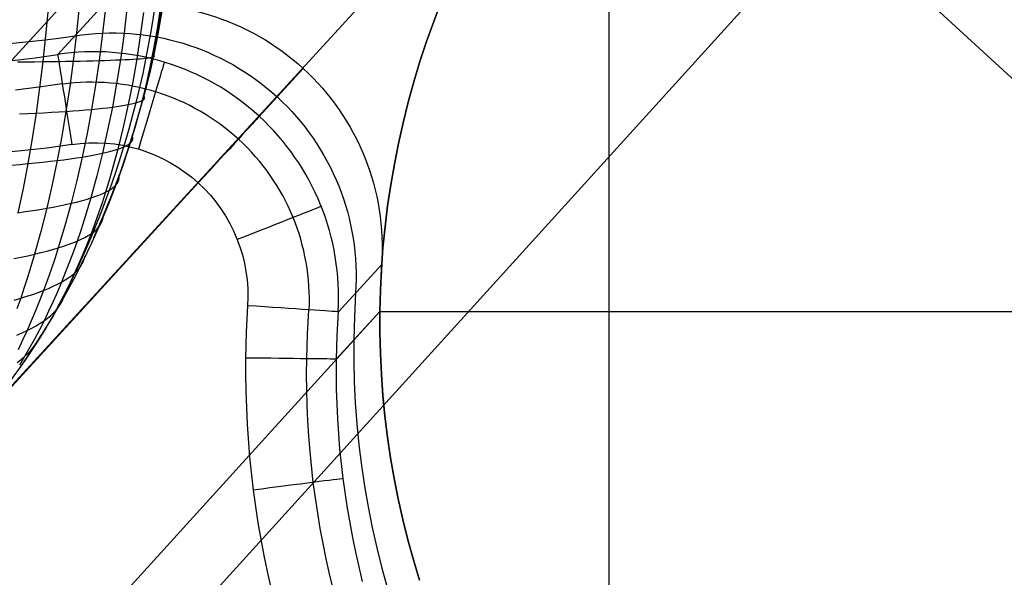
# Model space of a CAD drawing. Extents: x -274 to 274, y -220 to 276.
# Tile 155 of 164: x 204.76 to 212.84, y 214.3 to 218.88. Entities that reach past the tile are written whole.
import ezdxf

# ---------------------------------------------------------------- set-up
doc = ezdxf.new("R2010")
doc.units = 0
doc.layers.add('PREDEFINITO', color=7, linetype='CONTINUOUS')

msp = doc.modelspace()

# ---------------------------------------------------------------- linework, layer by layer
at = {"layer": 'PREDEFINITO'}
for p, q in [((221.1303, 210.8608), (198.2772, 231.8019)), ((209.5967, 230.8004, 1), (209.5967, 211.6289, 1)), ((215.3857, 227.5404), (203.7995, 214.8964)), ((211.4752, 225.9438, 1), (183.7388, 195.6748, 260.9389)), ((186.923, 192.7718, 263.5035), (214.8445, 223.5331, 1)), ((195.0674, 208.0378, 673.0249), (205.9797, 219.9465, 749.0104)), ((204.996, 218.9642, 751.4501), (204.976, 218.7485, 751.4601)), ((205.431, 218.9798, 1), (205.0753, 218.5917, 4.3239)), ((205.2475, 218.9569, 751.1878), (205.2262, 218.7466, 751.1971)), ((205.4631, 218.9501, 750.9139), (205.4407, 218.7457, 750.9224)), ((208.1599, 218.8621, 1), (208.2222, 219.0243, 1)), ((208.2222, 219.0243, 1), (208.1599, 218.8621, 1)), ((205.6407, 218.9437, 750.6289), (205.6169, 218.7456, 750.6366)), ((205.7778, 218.9378, 750.3332), (205.7527, 218.7463, 750.34)), ((208.1016, 218.6985, 1), (208.1599, 218.8621, 1)), ((208.1599, 218.8621, 1), (208.1016, 218.6985, 1)), ((204.8134, 218.6954, 3), (204.9483, 218.7098, 3)), ((204.9483, 218.7098, 3), (205.0828, 218.7267, 3)), ((204.976, 218.7485, 751.4601), (204.9529, 218.5341, 751.4662)), ((205.0828, 218.7267, 3), (205.217, 218.7463, 3)), ((205.2262, 218.7466, 751.1971), (205.2017, 218.5378, 751.2025)), ((205.4407, 218.7457, 750.9224), (205.4147, 218.5428, 750.9271)), ((205.6169, 218.7456, 750.6366), (205.5895, 218.5489, 750.6405)), ((205.7527, 218.7463, 750.34), (205.7237, 218.5562, 750.3431)), ((204.6782, 218.6837, 3), (204.8134, 218.6954, 3)), ((208.0473, 218.5337, 1), (208.1016, 218.6985, 1)), ((208.1016, 218.6985, 1), (208.0473, 218.5337, 1)), ((204.7029, 218.5432, 4.3286), (204.8894, 218.5649, 4.3263)), ((204.8894, 218.5649, 4.3263), (205.0753, 218.5917, 4.3239)), ((205.462, 218.5442, 750.8565), (205.507, 218.5457, 750.7852)), ((205.507, 218.5457, 750.7852), (205.5495, 218.5473, 750.7132)), ((205.5495, 218.5473, 750.7132), (205.5895, 218.5489, 750.6405)), ((205.5895, 218.5489, 750.6405), (205.5583, 218.354, 750.6405)), ((205.5895, 218.5489, 750.6405), (205.6269, 218.5506, 750.5671)), ((205.6269, 218.5506, 750.5671), (205.6618, 218.5524, 750.4931)), ((205.6618, 218.5524, 750.4931), (205.6941, 218.5543, 750.4184)), ((205.7237, 218.5562, 750.3431), (205.6909, 218.3678, 750.3422)), ((205.6941, 218.5543, 750.4184), (205.7237, 218.5562, 750.3431)), ((205.7237, 218.5562, 750.3431), (205.7507, 218.5581, 750.2671)), ((205.7507, 218.5581, 750.2671), (205.775, 218.5602, 750.1904)), ((205.775, 218.5602, 750.1904), (205.7861, 218.5612, 750.1519)), ((205.7861, 218.5612, 750.1519), (205.7965, 218.5623, 750.1132)), ((205.7965, 218.5623, 750.1132), (205.8063, 218.5634, 750.0743)), ((205.8063, 218.5634, 750.0743), (205.8153, 218.5644, 750.0353)), ((205.8153, 218.5644, 750.0353), (205.8236, 218.5655, 749.9961)), ((205.8236, 218.5655, 749.9961), (205.8312, 218.5666, 749.9568)), ((205.8312, 218.5666, 749.9568), (205.8381, 218.5678, 749.9173)), ((205.8381, 218.5678, 749.9173), (205.8443, 218.5689, 749.8776)), ((205.8443, 218.5689, 749.8776), (205.8498, 218.57, 749.8379)), ((205.8498, 218.57, 749.8379), (205.8546, 218.5712, 749.7979)), ((205.8578, 218.5858, 749.3165), (205.8509, 218.5884, 749.2418)), ((205.8546, 218.5712, 749.7979), (205.8586, 218.5724, 749.7579)), ((205.8632, 218.5834, 749.3908), (205.8578, 218.5858, 749.3165)), ((205.8586, 218.5724, 749.7579), (205.8619, 218.5735, 749.7176)), ((205.8619, 218.5735, 749.7176), (205.8645, 218.5747, 749.6773)), ((205.8668, 218.5808, 749.4733), (205.8632, 218.5834, 749.3908)), ((205.8645, 218.5747, 749.6773), (205.8663, 218.5759, 749.6367)), ((205.8663, 218.5759, 749.6367), (205.8679, 218.5783, 749.5553)), ((205.8679, 218.5783, 749.5553), (205.8668, 218.5808, 749.4733)), ((204.7441, 218.5322, 751.656), (204.8157, 218.5328, 751.5935)), ((204.8157, 218.5328, 751.5935), (204.8853, 218.5334, 751.5302)), ((204.8853, 218.5334, 751.5302), (204.9529, 218.5341, 751.4662)), ((204.9529, 218.5341, 751.4662), (204.9266, 218.3215, 751.4683)), ((204.9529, 218.5341, 751.4662), (205.0183, 218.5349, 751.4014)), ((205.0183, 218.5349, 751.4014), (205.0816, 218.5358, 751.3358)), ((205.0816, 218.5358, 751.3358), (205.1428, 218.5368, 751.2695)), ((205.1428, 218.5368, 751.2695), (205.2017, 218.5378, 751.2025)), ((205.2017, 218.5378, 751.2025), (205.1739, 218.3307, 751.204)), ((205.2017, 218.5378, 751.2025), (205.2584, 218.5389, 751.1348)), ((205.2584, 218.5389, 751.1348), (205.3128, 218.5401, 751.0663)), ((205.3128, 218.5401, 751.0663), (205.3649, 218.5414, 750.9971)), ((205.3649, 218.5414, 750.9971), (205.4147, 218.5428, 750.9271)), ((205.4147, 218.5428, 750.9271), (205.3852, 218.3416, 750.928)), ((205.4147, 218.5428, 750.9271), (205.462, 218.5442, 750.8565)), ((206.7288, 218.0848, 4.3675), (207.0891, 218.4781, 1)), ((207.9971, 218.3676, 1), (208.0473, 218.5337, 1)), ((208.0473, 218.5337, 1), (207.9971, 218.3676, 1)), ((204.9204, 218.3234, 4.8066), (204.7275, 218.3004, 4.8074)), ((204.9266, 218.3215, 751.4683), (204.8973, 218.111, 751.4664)), ((205.1126, 218.3517, 4.8058), (204.9204, 218.3234, 4.8066)), ((205.1739, 218.3307, 751.204), (205.1427, 218.1257, 751.2015)), ((205.3852, 218.3416, 750.928), (205.3522, 218.1424, 750.9248)), ((205.5583, 218.354, 750.6405), (205.5234, 218.161, 750.6366)), ((205.6909, 218.3678, 750.3422), (205.654, 218.1815, 750.3375)), ((207.951, 218.2005, 1), (207.9971, 218.3676, 1)), ((207.9971, 218.3676, 1), (207.951, 218.2005, 1)), ((205.7827, 218.2521, 749.3798), (205.7773, 218.2581, 749.3043)), ((205.7782, 218.221, 749.7892), (205.7817, 218.224, 749.7488)), ((205.7817, 218.224, 749.7488), (205.7845, 218.227, 749.7084)), ((205.7867, 218.2456, 749.4627), (205.7827, 218.2521, 749.3798)), ((205.7845, 218.227, 749.7084), (205.7866, 218.2301, 749.6678)), ((205.7866, 218.2301, 749.6678), (205.7879, 218.2331, 749.627)), ((205.7885, 218.2393, 749.5451), (205.7867, 218.2456, 749.4627)), ((205.7879, 218.2331, 749.627), (205.7885, 218.2393, 749.5451)), ((205.3033, 218.138, 750.9951), (205.3522, 218.1424, 750.9248)), ((205.3522, 218.1424, 750.9248), (205.3156, 217.9455, 750.9176)), ((205.3522, 218.1424, 750.9248), (205.3987, 218.1469, 750.8538)), ((205.3987, 218.1469, 750.8538), (205.4427, 218.1515, 750.7821)), ((205.4427, 218.1515, 750.7821), (205.4843, 218.1562, 750.7097)), ((205.4843, 218.1562, 750.7097), (205.5234, 218.161, 750.6366)), ((205.5234, 218.161, 750.6366), (205.4847, 217.9704, 750.6288)), ((205.5234, 218.161, 750.6366), (205.5599, 218.166, 750.5629)), ((205.5599, 218.166, 750.5629), (205.5939, 218.171, 750.4884)), ((205.5939, 218.171, 750.4884), (205.6253, 218.1762, 750.4133)), ((205.654, 218.1815, 750.3375), (205.6132, 217.9975, 750.3288)), ((205.6253, 218.1762, 750.4133), (205.654, 218.1815, 750.3375)), ((205.654, 218.1815, 750.3375), (205.6801, 218.1868, 750.261)), ((205.6801, 218.1868, 750.261), (205.7034, 218.1923, 750.184)), ((205.7034, 218.1923, 750.184), (205.714, 218.1951, 750.1452)), ((205.714, 218.1951, 750.1452), (205.724, 218.1979, 750.1062)), ((205.724, 218.1979, 750.1062), (205.7333, 218.2007, 750.0671)), ((205.7333, 218.2007, 750.0671), (205.7418, 218.2035, 750.0279)), ((205.7418, 218.2035, 750.0279), (205.7497, 218.2064, 749.9885)), ((205.7497, 218.2064, 749.9885), (205.7568, 218.2093, 749.9489)), ((205.7568, 218.2093, 749.9489), (205.7632, 218.2122, 749.9092)), ((205.7632, 218.2122, 749.9092), (205.769, 218.2151, 749.8693)), ((205.769, 218.2151, 749.8693), (205.7739, 218.2181, 749.8293)), ((205.7739, 218.2181, 749.8293), (205.7782, 218.221, 749.7892)), ((207.909, 218.0324, 1), (207.951, 218.2005, 1)), ((207.951, 218.2005, 1), (207.909, 218.0324, 1)), ((204.7618, 218.1044, 751.5942), (204.8305, 218.1076, 751.5307)), ((204.8305, 218.1076, 751.5307), (204.8973, 218.111, 751.4664)), ((204.8973, 218.111, 751.4664), (204.8647, 217.9027, 751.4604)), ((204.8973, 218.111, 751.4664), (204.9619, 218.1145, 751.4013)), ((204.9619, 218.1145, 751.4013), (205.0243, 218.1181, 751.3355)), ((205.0243, 218.1181, 751.3355), (205.0846, 218.1218, 751.2689)), ((205.0846, 218.1218, 751.2689), (205.1427, 218.1257, 751.2015)), ((205.1427, 218.1257, 751.2015), (205.1082, 217.9229, 751.195)), ((205.1427, 218.1257, 751.2015), (205.1985, 218.1296, 751.1334)), ((205.1985, 218.1296, 751.1334), (205.2521, 218.1338, 751.0646)), ((205.2521, 218.1338, 751.0646), (205.3033, 218.138, 750.9951)), ((205.6132, 217.9975, 750.3288), (205.5683, 217.8161, 750.3161)), ((207.8711, 217.8633, 1), (207.909, 218.0324, 1)), ((207.909, 218.0324, 1), (207.8711, 217.8633, 1)), ((204.8647, 217.9027, 751.4604), (204.829, 217.6971, 751.4503)), ((205.1082, 217.9229, 751.195), (205.0703, 217.7228, 751.1844)), ((205.3156, 217.9455, 750.9176), (205.2755, 217.7512, 750.9064)), ((205.4847, 217.9704, 750.6288), (205.4423, 217.7824, 750.6168)), ((205.6897, 217.9183, 749.4482), (205.6862, 217.9281, 749.3691)), ((205.6893, 217.8898, 749.6833), (205.6916, 217.8992, 749.6054)), ((205.6916, 217.9086, 749.527), (205.6897, 217.9183, 749.4482)), ((205.6916, 217.8992, 749.6054), (205.6916, 217.9086, 749.527)), ((204.9843, 217.8249, 5), (204.7781, 217.8012, 5)), ((205.1899, 217.8542, 5), (204.9843, 217.8249, 5)), ((205.5683, 217.8161, 750.3161), (205.5932, 217.8248, 750.2392)), ((205.5932, 217.8248, 750.2392), (205.6153, 217.8338, 750.1617)), ((205.6153, 217.8338, 750.1617), (205.6254, 217.8383, 750.1227)), ((205.6254, 217.8383, 750.1227), (205.6347, 217.8428, 750.0835)), ((205.6347, 217.8428, 750.0835), (205.6434, 217.8474, 750.0442)), ((205.6434, 217.8474, 750.0442), (205.6513, 217.852, 750.0047)), ((205.6513, 217.852, 750.0047), (205.6586, 217.8566, 749.965)), ((205.6586, 217.8566, 749.965), (205.6651, 217.8613, 749.9252)), ((205.6651, 217.8613, 749.9252), (205.6709, 217.8659, 749.8853)), ((205.6709, 217.8659, 749.8853), (205.676, 217.8707, 749.8452)), ((205.676, 217.8707, 749.8452), (205.6804, 217.8754, 749.8049)), ((205.6804, 217.8754, 749.8049), (205.6841, 217.8802, 749.7645)), ((205.6841, 217.8802, 749.7645), (205.6871, 217.885, 749.724)), ((205.6871, 217.885, 749.724), (205.6893, 217.8898, 749.6833)), ((207.8373, 217.6933, 1), (207.8711, 217.8633, 1)), ((207.8711, 217.8633, 1), (207.8373, 217.6933, 1)), ((204.7781, 217.8012, 5), (204.5713, 217.783, 5)), ((205.1776, 217.7367, 751.0469), (205.2277, 217.7439, 750.977)), ((205.2277, 217.7439, 750.977), (205.2755, 217.7512, 750.9064)), ((205.2755, 217.7512, 750.9064), (205.2318, 217.5599, 750.8911)), ((205.2755, 217.7512, 750.9064), (205.3209, 217.7588, 750.8351)), ((205.3209, 217.7588, 750.8351), (205.3639, 217.7665, 750.7631)), ((205.3639, 217.7665, 750.7631), (205.4043, 217.7744, 750.6903)), ((205.4423, 217.7824, 750.6168), (205.3961, 217.5973, 750.6008)), ((205.4043, 217.7744, 750.6903), (205.4423, 217.7824, 750.6168)), ((205.4423, 217.7824, 750.6168), (205.4777, 217.7906, 750.5427)), ((205.4777, 217.7906, 750.5427), (205.5106, 217.7989, 750.4678)), ((205.5106, 217.7989, 750.4678), (205.5408, 217.8074, 750.3923)), ((205.5683, 217.8161, 750.3161), (205.5195, 217.6376, 750.2993)), ((205.5408, 217.8074, 750.3923), (205.5683, 217.8161, 750.3161)), ((204.6956, 217.6854, 751.5786), (204.7634, 217.6912, 751.5148)), ((204.7634, 217.6912, 751.5148), (204.829, 217.6971, 751.4503)), ((204.829, 217.6971, 751.4503), (204.7902, 217.4944, 751.436)), ((204.829, 217.6971, 751.4503), (204.8926, 217.7033, 751.385)), ((204.8926, 217.7033, 751.385), (204.954, 217.7096, 751.3189)), ((204.954, 217.7096, 751.3189), (205.0133, 217.7161, 751.252)), ((205.0133, 217.7161, 751.252), (205.0703, 217.7228, 751.1844)), ((205.0703, 217.7228, 751.1844), (205.0291, 217.5255, 751.1697)), ((205.0703, 217.7228, 751.1844), (205.1251, 217.7296, 751.116)), ((205.1251, 217.7296, 751.116), (205.1776, 217.7367, 751.0469)), ((207.8077, 217.5226, 1), (207.8373, 217.6933, 1)), ((207.8373, 217.6933, 1), (207.8077, 217.5226, 1)), ((205.3961, 217.5973, 750.6008), (205.346, 217.4154, 750.5807)), ((205.5195, 217.6376, 750.2993), (205.4935, 217.5495, 750.2894)), ((205.5761, 217.5646, 749.6421), (205.578, 217.5814, 749.5395)), ((205.578, 217.5814, 749.5395), (205.577, 217.5986, 749.4364)), ((206.2287, 217.5391, 5), (203.2849, 214.3265, 5)), ((205.0291, 217.5255, 751.1697), (204.9844, 217.3315, 751.1507)), ((205.2318, 217.5599, 750.8911), (205.1845, 217.3717, 750.8716)), ((205.4935, 217.5495, 750.2894), (205.4665, 217.4623, 750.2784)), ((205.5199, 217.4931, 750.0839), (205.5285, 217.4994, 750.0445)), ((205.5285, 217.4994, 750.0445), (205.5364, 217.5058, 750.005)), ((205.5364, 217.5058, 750.005), (205.5436, 217.5122, 749.9652)), ((205.5436, 217.5122, 749.9652), (205.55, 217.5186, 749.9253)), ((205.55, 217.5186, 749.9253), (205.5558, 217.525, 749.8853)), ((205.5558, 217.525, 749.8853), (205.5652, 217.5381, 749.8048)), ((205.5652, 217.5381, 749.8048), (205.5719, 217.5512, 749.7237)), ((205.5719, 217.5512, 749.7237), (205.5761, 217.5646, 749.6421)), ((207.7822, 217.3511, 1), (207.8077, 217.5226, 1)), ((207.8077, 217.5226, 1), (207.7822, 217.3511, 1)), ((204.7902, 217.4944, 751.436), (204.7481, 217.2949, 751.4176)), ((205.3094, 217.4042, 750.6545), (205.346, 217.4154, 750.5807)), ((205.346, 217.4154, 750.5807), (205.3195, 217.3257, 750.569)), ((205.346, 217.4154, 750.5807), (205.3801, 217.4268, 750.5061)), ((205.3801, 217.4268, 750.5061), (205.4115, 217.4384, 750.4309)), ((205.4115, 217.4384, 750.4309), (205.4404, 217.4503, 750.355)), ((205.4665, 217.4623, 750.2784), (205.4385, 217.3759, 750.2664)), ((205.4404, 217.4503, 750.355), (205.4665, 217.4623, 750.2784)), ((205.4665, 217.4623, 750.2784), (205.4899, 217.4745, 750.2011)), ((205.4899, 217.4745, 750.2011), (205.5006, 217.4807, 750.1622)), ((205.5006, 217.4807, 750.1622), (205.5106, 217.4869, 750.1231)), ((205.5106, 217.4869, 750.1231), (205.5199, 217.4931, 750.0839)), ((204.9844, 217.3315, 751.1507), (205.0379, 217.3413, 751.0821)), ((205.0379, 217.3413, 751.0821), (205.0891, 217.3512, 751.0127)), ((205.0891, 217.3512, 751.0127), (205.138, 217.3613, 750.9425)), ((205.1845, 217.3717, 750.8716), (205.1335, 217.1871, 750.8478)), ((205.138, 217.3613, 750.9425), (205.1845, 217.3717, 750.8716)), ((205.1845, 217.3717, 750.8716), (205.2286, 217.3823, 750.8)), ((205.2286, 217.3823, 750.8), (205.2702, 217.3931, 750.7276)), ((205.2702, 217.3931, 750.7276), (205.3094, 217.4042, 750.6545)), ((205.4385, 217.3759, 750.2664), (205.4095, 217.2905, 750.2533)), ((207.761, 217.1789, 1), (207.7822, 217.3511, 1)), ((207.7822, 217.3511, 1), (207.761, 217.1789, 1)), ((204.7481, 217.2949, 751.4176), (204.8104, 217.3037, 751.352)), ((204.8104, 217.3037, 751.352), (204.8706, 217.3128, 751.2857)), ((204.8706, 217.3128, 751.2857), (204.9286, 217.322, 751.2186)), ((204.9286, 217.322, 751.2186), (204.9844, 217.3315, 751.1507)), ((204.9844, 217.3315, 751.1507), (204.9363, 217.141, 751.1275)), ((205.3195, 217.3257, 750.569), (205.2921, 217.237, 750.5563)), ((205.4095, 217.2905, 750.2533), (205.3794, 217.206, 750.2391)), ((205.443, 217.2363, 749.6667), (205.4467, 217.2532, 749.5849)), ((205.4467, 217.2532, 749.5849), (205.4486, 217.2695, 749.5067)), ((205.1335, 217.1871, 750.8478), (205.0789, 217.0063, 750.8198)), ((205.2921, 217.237, 750.5563), (205.2636, 217.1492, 750.5425)), ((205.3794, 217.206, 750.2391), (205.3483, 217.1225, 750.2238)), ((205.4053, 217.17, 749.9889), (205.4124, 217.1781, 749.9491)), ((205.4124, 217.1781, 749.9491), (205.4187, 217.1863, 749.9092)), ((205.4187, 217.1863, 749.9092), (205.4293, 217.2027, 749.8289)), ((205.4293, 217.2027, 749.8289), (205.4373, 217.2194, 749.748)), ((205.4373, 217.2194, 749.748), (205.443, 217.2363, 749.6667)), ((207.7439, 217.0062, 1), (207.761, 217.1789, 1)), ((207.761, 217.1789, 1), (207.7439, 217.0062, 1)), ((204.9363, 217.141, 751.1275), (204.8848, 216.9544, 751.1)), ((205.2636, 217.1492, 750.5425), (205.2342, 217.0624, 750.5276)), ((205.2667, 217.0771, 750.4527), (205.2966, 217.092, 750.3771)), ((205.2966, 217.092, 750.3771), (205.3238, 217.1071, 750.3008)), ((205.3483, 217.1225, 750.2238), (205.3161, 217.0401, 750.2075)), ((205.3238, 217.1071, 750.3008), (205.3483, 217.1225, 750.2238)), ((205.3483, 217.1225, 750.2238), (205.3701, 217.1381, 750.1462)), ((205.3701, 217.1381, 750.1462), (205.3891, 217.154, 750.0679)), ((205.3891, 217.154, 750.0679), (205.3976, 217.1619, 750.0285)), ((205.3976, 217.1619, 750.0285), (205.4053, 217.17, 749.9889)), ((205.0789, 217.0063, 750.8198), (205.1215, 217.0199, 750.7478)), ((205.1215, 217.0199, 750.7478), (205.1616, 217.0339, 750.6751)), ((205.1616, 217.0339, 750.6751), (205.1992, 217.048, 750.6017)), ((205.1992, 217.048, 750.6017), (205.2342, 217.0624, 750.5276)), ((205.2342, 217.0624, 750.5276), (205.2038, 216.9767, 750.5116)), ((205.2342, 217.0624, 750.5276), (205.2667, 217.0771, 750.4527)), ((205.3161, 217.0401, 750.2075), (205.2828, 216.9587, 750.19)), ((204.7152, 216.9183, 751.3019), (204.7739, 216.93, 751.2354)), ((204.7739, 216.93, 751.2354), (204.8305, 216.9421, 751.1681)), ((204.8848, 216.9544, 751.1), (204.8298, 216.7718, 751.068)), ((204.8305, 216.9421, 751.1681), (204.8848, 216.9544, 751.1)), ((204.8848, 216.9544, 751.1), (204.9368, 216.9669, 751.0311)), ((204.9368, 216.9669, 751.0311), (204.9866, 216.9798, 750.9614)), ((204.9866, 216.9798, 750.9614), (205.0339, 216.9929, 750.891)), ((205.0339, 216.9929, 750.891), (205.0789, 217.0063, 750.8198)), ((205.0789, 217.0063, 750.8198), (205.0502, 216.9174, 750.8041)), ((205.2038, 216.9767, 750.5116), (205.1724, 216.892, 750.4945)), ((205.2828, 216.9587, 750.19), (205.2485, 216.8785, 750.1714)), ((205.2905, 216.9088, 749.708), (205.2999, 216.9409, 749.5796)), ((207.7311, 216.8331, 1), (207.7439, 217.0062, 1)), ((207.7439, 217.0062, 1), (207.7311, 216.8331, 1)), ((205.0502, 216.9174, 750.8041), (205.0206, 216.8296, 750.7874)), ((205.1724, 216.892, 750.4945), (205.1401, 216.8085, 750.4763)), ((205.2485, 216.8785, 750.1714), (205.2131, 216.7994, 750.1517)), ((205.25, 216.8378, 749.9948), (205.2645, 216.8573, 749.9155)), ((205.2645, 216.8573, 749.9155), (205.2764, 216.8771, 749.8355)), ((205.2764, 216.8771, 749.8355), (205.2841, 216.8928, 749.7719)), ((205.2841, 216.8928, 749.7719), (205.2905, 216.9088, 749.708)), ((207.7335, 216.87, 1), (207.3778, 216.4819, 4.3239)), ((207.7335, 216.87, 1), (207.7232, 216.678, 1)), ((204.8298, 216.7718, 751.068), (204.801, 216.6822, 751.0504)), ((205.0206, 216.8296, 750.7874), (204.9901, 216.743, 750.7695)), ((205.1401, 216.8085, 750.4763), (205.1067, 216.7261, 750.457)), ((205.1653, 216.7622, 750.3058), (205.1905, 216.7807, 750.2291)), ((205.2131, 216.7994, 750.1517), (205.1767, 216.7216, 750.1309)), ((205.1905, 216.7807, 750.2291), (205.2131, 216.7994, 750.1517)), ((205.2131, 216.7994, 750.1517), (205.2329, 216.8185, 750.0736)), ((205.2329, 216.8185, 750.0736), (205.25, 216.8378, 749.9948)), ((207.7225, 216.6595, 1), (207.7311, 216.8331, 1)), ((207.7311, 216.8331, 1), (207.7225, 216.6595, 1)), ((204.9901, 216.743, 750.7695), (204.9586, 216.6574, 750.7505)), ((204.9994, 216.6742, 750.6783), (205.0377, 216.6912, 750.6053)), ((205.0377, 216.6912, 750.6053), (205.0735, 216.7085, 750.5315)), ((205.1067, 216.7261, 750.457), (205.0723, 216.6449, 750.4366)), ((205.0735, 216.7085, 750.5315), (205.1067, 216.7261, 750.457)), ((205.1067, 216.7261, 750.457), (205.1373, 216.744, 750.3818)), ((205.1373, 216.744, 750.3818), (205.1653, 216.7622, 750.3058)), ((205.1767, 216.7216, 750.1309), (205.1393, 216.645, 750.109)), ((204.801, 216.6822, 751.0504), (204.7713, 216.5937, 751.0317)), ((204.7713, 216.5937, 751.0317), (204.8216, 216.6092, 750.9626)), ((204.8216, 216.6092, 750.9626), (204.8696, 216.625, 750.8926)), ((204.8696, 216.625, 750.8926), (204.9153, 216.641, 750.822)), ((204.9153, 216.641, 750.822), (204.9586, 216.6574, 750.7505)), ((204.9586, 216.6574, 750.7505), (204.9261, 216.5731, 750.7304)), ((204.9586, 216.6574, 750.7505), (204.9994, 216.6742, 750.6783)), ((205.0723, 216.6449, 750.4366), (205.037, 216.565, 750.415)), ((205.1393, 216.645, 750.109), (205.1008, 216.5697, 750.0859)), ((205.1188, 216.5869, 749.7448), (205.1294, 216.6127, 749.6554)), ((207.5195, 216.6364, 3), (207.5092, 216.4444, 3)), ((207.7232, 216.678, 1), (207.7182, 216.4855, 1)), ((207.7182, 216.4855, 1), (207.7225, 216.6595, 1)), ((207.7225, 216.6595, 1), (207.7182, 216.4855, 1)), ((204.7186, 216.5786, 751.1), (204.7713, 216.5937, 751.0317)), ((204.7713, 216.5937, 751.0317), (204.7407, 216.5065, 751.0118)), ((204.9261, 216.5731, 750.7304), (204.8927, 216.49, 750.7091)), ((205.037, 216.565, 750.415), (205.0006, 216.4864, 750.3923)), ((205.1008, 216.5697, 750.0859), (205.0613, 216.4957, 750.0617)), ((205.0791, 216.5182, 749.9832), (205.0944, 216.5409, 749.9042)), ((205.0944, 216.5409, 749.9042), (205.1076, 216.5638, 749.8247)), ((205.1076, 216.5638, 749.8247), (205.1188, 216.5869, 749.7448)), ((206.6331, 216.5317, 5), (206.6217, 216.3172, 5)), ((179.9563, 185.897, 262.0192), (207.7182, 216.4855, 1)), ((204.8927, 216.49, 750.7091), (204.8584, 216.4082, 750.6867)), ((205.0006, 216.4864, 750.3923), (204.9632, 216.4091, 750.3684)), ((204.9917, 216.4302, 750.2928), (205.0176, 216.4517, 750.2165)), ((205.0176, 216.4517, 750.2165), (205.0408, 216.4736, 750.1395)), ((205.0613, 216.4957, 750.0617), (205.0207, 216.4231, 750.0363)), ((205.0408, 216.4736, 750.1395), (205.0613, 216.4957, 750.0617)), ((205.0613, 216.4957, 750.0617), (205.0791, 216.5182, 749.9832)), ((207.124, 216.2975, 4.8067), (207.1355, 216.4981, 4.8058)), ((207.3621, 216.0968, 4.3286), (207.7182, 216.4855, 1)), ((207.3673, 216.2879, 4.3263), (207.3778, 216.4819, 4.3239)), ((207.7182, 216.3129, 1), (207.7182, 216.4855, 1)), ((207.7182, 216.4855, 1), (221.7971, 216.4855, 1)), ((207.7182, 216.4855, 1), (207.7182, 216.3129, 1)), ((207.7182, 216.4855, 1), (207.7182, 216.3129, 1)), ((204.8584, 216.4082, 750.6867), (204.8231, 216.3277, 750.6631)), ((204.862, 216.3475, 750.5906), (204.8983, 216.3677, 750.5173)), ((204.8983, 216.3677, 750.5173), (204.932, 216.3882, 750.4432)), ((204.9632, 216.4091, 750.3684), (204.9247, 216.3331, 750.3433)), ((204.932, 216.3882, 750.4432), (204.9632, 216.4091, 750.3684)), ((204.9632, 216.4091, 750.3684), (204.9917, 216.4302, 750.2928)), ((205.0207, 216.4231, 750.0363), (204.979, 216.3519, 750.0097)), ((207.5092, 216.4444, 3), (207.5042, 216.252, 3)), ((204.7381, 216.2892, 750.8058), (204.7819, 216.3083, 750.7348)), ((204.7819, 216.3083, 750.7348), (204.8231, 216.3277, 750.6631)), ((204.8231, 216.3277, 750.6631), (204.7869, 216.2486, 750.6384)), ((204.8231, 216.3277, 750.6631), (204.862, 216.3475, 750.5906)), ((204.9247, 216.3331, 750.3433), (204.8852, 216.2586, 750.317)), ((204.9158, 216.2494, 749.8442), (204.9353, 216.2851, 749.7347)), ((204.979, 216.3519, 750.0097), (204.9365, 216.2822, 749.982)), ((206.6217, 216.3172, 5), (206.6162, 216.1026, 5)), ((207.1179, 216.0966, 4.8075), (207.124, 216.2975, 4.8067)), ((207.362, 216.0937, 4.3288), (207.3673, 216.2879, 4.3263)), ((207.7224, 216.1404, 1), (207.7182, 216.3129, 1)), ((207.7182, 216.3129, 1), (207.7224, 216.1405, 1)), ((207.7182, 216.3129, 1), (207.7224, 216.1404, 1)), ((204.7869, 216.2486, 750.6384), (204.7497, 216.1708, 750.6124)), ((204.8852, 216.2586, 750.317), (204.8447, 216.1856, 750.2896)), ((204.8931, 216.2138, 749.9532), (204.8488, 216.1469, 749.9234)), ((204.8742, 216.1884, 750.0311), (204.8931, 216.2138, 749.9532)), ((204.9365, 216.2822, 749.982), (204.8931, 216.2138, 749.9532)), ((204.8931, 216.2138, 749.9532), (204.9158, 216.2494, 749.8442)), ((207.5042, 216.252, 3), (207.5042, 216.0793, 3)), ((204.8447, 216.1856, 750.2896), (204.8032, 216.114, 750.2609)), ((204.8032, 216.114, 750.2609), (204.8294, 216.1385, 750.185)), ((204.8488, 216.1469, 749.9234), (204.804, 216.0813, 749.8926)), ((204.8294, 216.1385, 750.185), (204.853, 216.1633, 750.1083)), ((204.853, 216.1633, 750.1083), (204.8742, 216.1884, 750.0311)), ((207.7224, 216.1405, 1), (207.7308, 215.9684, 1)), ((207.7309, 215.9683, 1), (207.7224, 216.1404, 1)), ((207.7224, 216.1404, 1), (207.7309, 215.9683, 1)), ((204.7429, 216.066, 750.4105), (204.7743, 216.0898, 750.3361)), ((204.804, 216.0813, 749.8926), (204.7585, 216.0172, 749.8608)), ((204.8032, 216.114, 750.2609), (204.7606, 216.0438, 750.2311)), ((204.7743, 216.0898, 750.3361), (204.8032, 216.114, 750.2609)), ((206.6162, 216.1026, 5), (206.6157, 215.9668, 5)), ((207.1169, 215.9696, 4.808), (207.1179, 216.0966, 4.8075)), ((207.3614, 215.9709, 4.3303), (207.362, 216.0937, 4.3288)), ((207.5042, 216.0793, 3), (207.5084, 215.9069, 3)), ((206.6157, 215.9668, 5), (206.6177, 215.8311, 5)), ((207.1181, 215.8425, 4.8085), (207.1169, 215.9696, 4.808)), ((207.363, 215.8482, 4.3317), (207.3614, 215.9709, 4.3303)), ((207.7308, 215.9684, 1), (207.7435, 215.7967, 1)), ((207.7435, 215.7966, 1), (207.7309, 215.9683, 1)), ((207.7309, 215.9683, 1), (207.7435, 215.7966, 1)), ((207.5084, 215.9069, 3), (207.5168, 215.7349, 3)), ((206.6177, 215.8311, 5), (206.6287, 215.5598, 5)), ((207.1216, 215.7156, 4.809), (207.1181, 215.8425, 4.8085)), ((207.3726, 215.6028, 4.3346), (207.363, 215.8482, 4.3317)), ((207.5168, 215.7349, 3), (207.5295, 215.5632, 3)), ((207.7435, 215.7967, 1), (207.7603, 215.6255, 1)), ((207.7603, 215.6254, 1), (207.7435, 215.7966, 1)), ((207.7435, 215.7966, 1), (207.7603, 215.6254, 1)), ((207.1274, 215.5886, 4.8095), (207.1216, 215.7156, 4.809)), ((206.6287, 215.5598, 5), (206.6491, 215.2891, 5)), ((207.1353, 215.4618, 4.8099), (207.1274, 215.5886, 4.8095)), ((207.3908, 215.358, 4.3374), (207.3726, 215.6028, 4.3346)), ((207.5295, 215.5632, 3), (207.5463, 215.3919, 3)), ((207.7603, 215.6255, 1), (207.7812, 215.4548, 1)), ((207.7812, 215.4547, 1), (207.7603, 215.6254, 1)), ((207.7603, 215.6254, 1), (207.7812, 215.4547, 1)), ((207.1454, 215.3352, 4.8104), (207.1353, 215.4618, 4.8099)), ((207.7812, 215.4548, 1), (207.8064, 215.2847, 1)), ((207.8064, 215.2846, 1), (207.7812, 215.4547, 1)), ((207.7812, 215.4547, 1), (207.8064, 215.2846, 1)), ((207.1724, 215.0825, 4.8113), (207.1454, 215.3352, 4.8104)), ((207.4174, 215.1139, 4.3401), (207.3908, 215.358, 4.3374)), ((207.5463, 215.3919, 3), (207.5672, 215.2212, 3)), ((206.6491, 215.2891, 5), (206.6789, 215.0193, 5)), ((207.8064, 215.2847, 1), (207.8357, 215.1153, 1)), ((207.8357, 215.1152, 1), (207.8064, 215.2846, 1)), ((207.8064, 215.2846, 1), (207.8357, 215.1152, 1)), ((207.5672, 215.2212, 3), (207.5924, 215.0512, 3)), ((207.2081, 214.8309, 4.8121), (207.1724, 215.0825, 4.8113)), ((207.4525, 214.871, 4.3426), (207.4174, 215.1139, 4.3401)), ((207.8357, 215.1153, 1), (207.8691, 214.9467, 1)), ((207.8691, 214.9466, 1), (207.8357, 215.1152, 1)), ((207.8357, 215.1152, 1), (207.8691, 214.9466, 1)), ((206.6789, 215.0193, 5), (206.7181, 214.7507, 5)), ((207.5924, 215.0512, 3), (207.6217, 214.8818, 3)), ((207.8691, 214.9467, 1), (207.9067, 214.779, 1)), ((207.9067, 214.7788, 1), (207.8691, 214.9466, 1)), ((207.8691, 214.9466, 1), (207.9067, 214.7788, 1)), ((207.2292, 214.7056, 4.8125), (207.2081, 214.8309, 4.8121)), ((207.4733, 214.75, 4.3439), (207.4525, 214.871, 4.3426)), ((207.6217, 214.8818, 3), (207.6551, 214.7132, 3)), ((206.7181, 214.7507, 5), (206.7412, 214.6169, 5)), ((207.4961, 214.6295, 4.3451), (207.4733, 214.75, 4.3439)), ((207.9067, 214.779, 1), (207.9484, 214.6121, 1)), ((207.9484, 214.612, 1), (207.9067, 214.7788, 1)), ((207.9067, 214.7788, 1), (207.9484, 214.612, 1)), ((207.2525, 214.5807, 4.8129), (207.2292, 214.7056, 4.8125)), ((207.6551, 214.7132, 3), (207.6927, 214.5454, 3)), ((206.7412, 214.6169, 5), (206.7666, 214.4836, 5)), ((207.521, 214.5093, 4.3463), (207.4961, 214.6295, 4.3451)), ((207.9484, 214.6121, 1), (207.9942, 214.4463, 1)), ((207.9943, 214.4462, 1), (207.9484, 214.612, 1)), ((207.9484, 214.612, 1), (207.9943, 214.4462, 1)), ((207.278, 214.4563, 4.8133), (207.2525, 214.5807, 4.8129)), ((207.5481, 214.3896, 4.3474), (207.521, 214.5093, 4.3463)), ((207.6927, 214.5454, 3), (207.7344, 214.3786, 3)), ((206.7666, 214.4836, 5), (206.7943, 214.3507, 5)), ((207.3058, 214.3323, 4.8137), (207.278, 214.4563, 4.8133)), ((207.9942, 214.4463, 1), (208.0442, 214.2815, 1)), ((208.0442, 214.2815, 1), (207.9943, 214.4462, 1)), ((207.9943, 214.4462, 1), (208.0442, 214.2815, 1)), ((206.7943, 214.3507, 5), (206.8244, 214.2183, 5)), ((207.5772, 214.2704, 4.3486), (207.5481, 214.3896, 4.3474)), ((207.7344, 214.3786, 3), (207.7802, 214.2127, 3)), ((207.3357, 214.2088, 4.8141), (207.3058, 214.3323, 4.8137))]:
    msp.add_line(p, q, dxfattribs=at)
at = {"layer": 'PREDEFINITO', "extrusion": (0.140503, 0.153332, 0.978135)}
msp.add_circle((1.9195, -134.262, 795.2989), 7, dxfattribs=at)
at = {"layer": 'PREDEFINITO', "extrusion": (-0.008284, -0.009039, 0.999925)}
for centre, radius, start, end in [((204.1676, 225.5311, 0.5202), 9.5697, 47.91468, 227.08099), ((214.3864, 216.1666, 0.5202), 9.5696, 227.91411, 47.08026)]:
    msp.add_arc(centre, radius, start, end, dxfattribs=at)
at = {"layer": 'PREDEFINITO', "extrusion": (0.002889, 0.003384, -0.99999)}
msp.add_arc((-204.1293, 225.4947, -3.4258), 9.357, 312.96915, 132.03142, dxfattribs=at)
at = {"layer": 'PREDEFINITO'}
for centre, radius, start, end in [((204.3399, 225.7094, 2.5), 9.5877, 48.02367, 226.97579), ((214.5325, 216.3696, 2.5), 9.5877, 228.02154, 46.97358), ((214.7023, 216.5363), 8.5751, 227.99751, 46.99367)]:
    msp.add_arc(centre, radius, start, end, dxfattribs=at)
at = {"layer": 'PREDEFINITO', "extrusion": (0.011051, 0.012059, -0.999866)}
msp.add_arc((-214.7085, 216.4964, 3.9841), 9.564, 132.891, 312.12455, dxfattribs=at)
at = {"layer": 'PREDEFINITO', "extrusion": (0.649315, -0.117735, -0.751351)}
msp.add_arc((251.9074, 611.9943, -455.6337), 5.7955, 38.96769, 113.90072, dxfattribs=at)
at = {"layer": 'PREDEFINITO', "extrusion": (-0.003891, -0.004543, 0.999982)}
msp.add_arc((214.7409, 216.571, -1.5245), 9.2802, 227.94555, 47.04532, dxfattribs=at)
at = {"layer": 'PREDEFINITO', "extrusion": (0.00312, 0.003173, -0.99999)}
msp.add_arc((-214.3392, 216.139, -3.4242), 9.357, 132.96986, 312.03212, dxfattribs=at)
at = {"layer": 'PREDEFINITO', "extrusion": (0.629245, -0.120375, -0.767829)}
msp.add_arc((253.4662, 598.5282, -472.4277), 5.4892, 44.45787, 107.56255, dxfattribs=at)
at = {"layer": 'PREDEFINITO', "extrusion": (-6.32345e-16, -2.39329e-16, -1)}
msp.add_arc((-214.3522, 216.1589, -5), 8.8283, 133.00854, 311.9929, dxfattribs=at)
at = {"layer": 'PREDEFINITO', "extrusion": (0.610635, -0.122533, -0.782375)}
msp.add_arc((254.9005, 585.8129, -487.3806), 5.1796, 53.35583, 97.87677, dxfattribs=at)
at = {"layer": 'PREDEFINITO', "extrusion": (-2.35527e-15, 4.16528e-15, -1)}
msp.add_arc((-205.7379, 217.0035, -1), 2, 81.17239, 183.8273, dxfattribs=at)
at = {"layer": 'PREDEFINITO', "extrusion": (-2.46011e-15, 4.26135e-15, -1)}
msp.add_arc((-205.5239, 216.7699, -3), 2, 81.17239, 183.8273, dxfattribs=at)
at = {"layer": 'PREDEFINITO', "extrusion": (-0.039427, -0.043028, 0.998296)}
msp.add_arc((5.081, 298.1866, -13.1746), 2.0093, 39.00102, 140.99911, dxfattribs=at)
at = {"layer": 'PREDEFINITO', "extrusion": (0.988155, 0.153462, -1.21343e-13)}
msp.add_arc((183.7847, 4.25, 236.1917), 0.75, 5.65213, 90, dxfattribs=at)
at = {"layer": 'PREDEFINITO', "extrusion": (0.958453, -0.285252, 1.85359e-05)}
msp.add_arc((267.4542, 4.2475, 135.0572), 0.75, 8.10727, 90.00163, dxfattribs=at)
at = {"layer": 'PREDEFINITO', "extrusion": (-0.015238, -0.016629, 0.999746)}
msp.add_arc((5.081, 298.4444, -1.9518), 1.7873, 39.86424, 140.13588, dxfattribs=at)
at = {"layer": 'PREDEFINITO', "extrusion": (0.737279, -0.675588, 9.85861e-11)}
msp.add_arc((299.7123, 4.25, 5.0813), 0.75, 9.00054, 90.00212, dxfattribs=at)
at = {"layer": 'PREDEFINITO', "extrusion": (-5.11687e-15, -5.58411e-15, -1)}
msp.add_arc((-205.3801, 216.613, -5), 1.2557, 81.2877, 183.71199, dxfattribs=at)
at = {"layer": 'PREDEFINITO', "extrusion": (0.367706, -0.929942, -1.85358e-05)}
msp.add_arc((271.8974, 4.2477, -125.9173), 0.75, 8.10727, 90.00163, dxfattribs=at)
at = {"layer": 'PREDEFINITO', "extrusion": (-0.066749, -0.99777, 3.21359e-09)}
msp.add_arc((191.7189, 4.25, -229.8414), 0.75, 5.65215, 90, dxfattribs=at)
at = {"layer": 'PREDEFINITO', "extrusion": (-0.011874, -0.999929, 1.25339e-05)}
msp.add_arc((204.0356, 4.2527, -218.5407), 0.75, 6.02943, 89.99931, dxfattribs=at)
at = {"layer": 'PREDEFINITO', "extrusion": (0.12707, -0.991894, -5.09656e-05)}
msp.add_arc((232.326, 4.2405, -187.0139), 0.75, 6.89537, 90.00199, dxfattribs=at)

doc.saveas('drawing.dxf')
